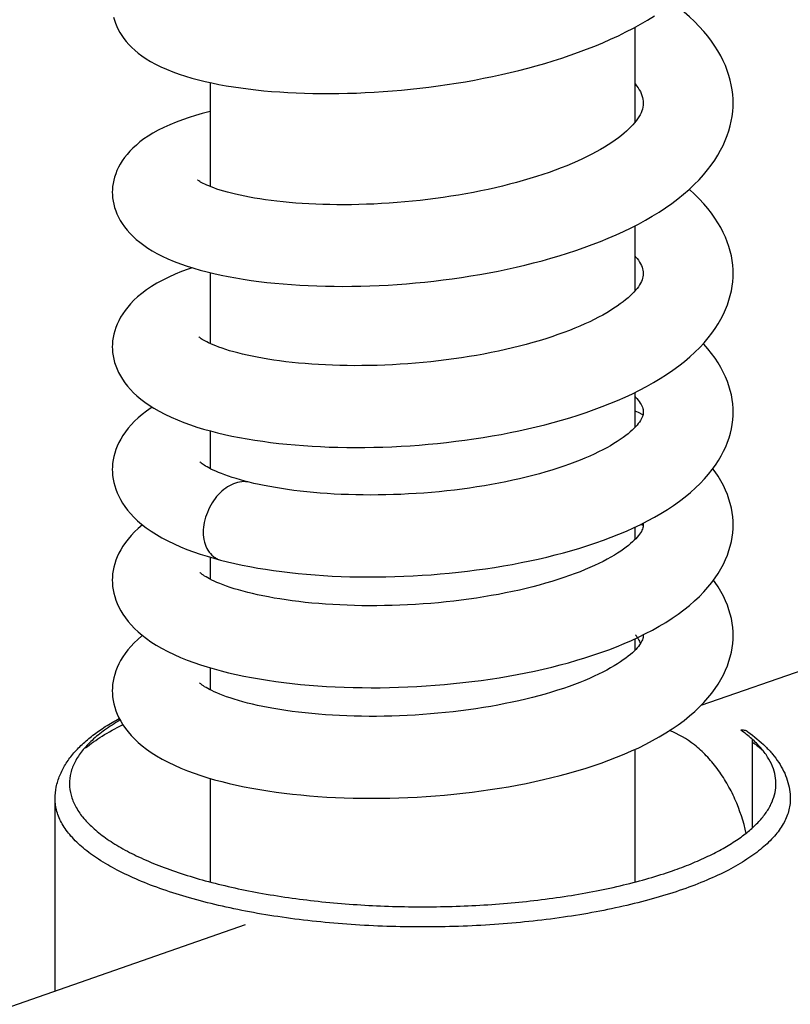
# Model space of a CAD drawing. Header units: millimetres. Extents: x 224 to 1420, y -1347 to 980.
# Tile 12 of 65: x 520 to 567, y -720 to -659. Entities that reach past the tile are written whole.
import ezdxf

# ---------------------------------------------------------------- set-up
doc = ezdxf.new("R2010")
doc.units = ezdxf.units.MM
doc.header["$LTSCALE"] = 77.505185
doc.layers.get('0').update_dxf_attribs({"linetype": 'CONTINUOUS'})

msp = doc.modelspace()

# ---------------------------------------------------------------- linework, layer by layer
at = {"color": 6, "linetype": 'CONTINUOUS'}
for p, q in [((557.567, -665.646), (557.567, -659.83)), ((531.567, -669.587), (531.567, -663.22)), ((557.567, -675.961), (557.567, -671.982)), ((531.567, -679.197), (531.567, -674.856)), ((557.567, -684.319), (557.567, -682.181)), ((531.567, -686.852), (531.567, -684.541)), ((561.609, -701.331), (599.75, -688.036)), ((557.567, -691.184), (557.567, -690.427)), ((558.065, -690.331), (557.918, -690.259)), ((531.567, -693.622), (531.567, -692.271)), ((557.567, -697.954), (557.567, -697.26)), ((558.065, -697.021), (558.067, -697.061)), ((531.567, -700.392), (531.567, -699.041)), ((564.755, -703.599), (564.758, -703.601)), ((564.755, -703.599), (564.758, -703.601)), ((557.567, -712.152), (557.567, -704.03)), ((531.567, -712.132), (531.567, -705.811)), ((522.067, -718.821), (522.067, -707.062)), ((434.732, -749.263), (533.727, -714.757))]:
    msp.add_line(p, q, dxfattribs=at)
at = {"color": 7, "linetype": 'CONTINUOUS'}
msp.add_line((564.755, -708.816), (564.755, -703.605), dxfattribs=at)
at = {"color": 6, "linetype": 'CONTINUOUS'}
for points in [[(563.567, -664.472), (563.562, -664.234), (563.542, -663.946), (563.506, -663.655), (563.455, -663.364), (563.389, -663.071), (563.306, -662.777), (563.207, -662.481), (563.092, -662.184), (562.958, -661.886), (562.807, -661.586), (562.637, -661.286), (562.448, -660.984), (562.241, -660.684), (562.014, -660.385), (561.766, -660.086), (561.496, -659.786), (561.205, -659.488), (560.892, -659.192), (560.56, -658.901), (560.209, -658.615), (559.872, -658.359)], [(525.65, -659.22), (525.7, -659.405), (525.762, -659.592), (525.838, -659.78), (525.926, -659.967), (526.028, -660.154), (526.144, -660.34), (526.274, -660.526), (526.419, -660.71), (526.579, -660.892), (526.755, -661.071), (526.947, -661.246), (527.156, -661.419), (527.384, -661.589), (527.634, -661.757), (527.905, -661.922), (528.201, -662.085), (528.528, -662.246), (528.891, -662.407), (529.277, -662.561), (529.667, -662.701), (530.054, -662.827), (530.444, -662.942), (530.841, -663.049), (531.248, -663.149), (531.666, -663.242), (532.094, -663.329), (532.531, -663.409), (532.977, -663.483), (533.431, -663.55), (533.892, -663.611), (534.361, -663.666), (534.838, -663.716), (535.321, -663.759), (535.812, -663.796), (536.311, -663.827), (536.816, -663.852), (537.328, -663.871), (537.847, -663.885), (538.371, -663.892), (538.899, -663.893), (539.432, -663.888), (539.969, -663.877), (540.509, -663.86), (541.053, -663.837), (541.601, -663.807), (542.153, -663.772), (542.708, -663.73), (543.266, -663.681), (543.825, -663.627), (544.385, -663.566), (544.945, -663.498), (545.505, -663.425), (546.065, -663.345), (546.623, -663.258), (547.181, -663.165), (547.736, -663.066), (548.288, -662.96), (548.838, -662.848), (549.383, -662.73), (549.924, -662.606), (550.46, -662.475), (550.991, -662.338), (551.518, -662.194), (552.041, -662.043), (552.56, -661.885), (553.076, -661.72), (553.587, -661.548), (554.095, -661.368), (554.598, -661.18), (555.096, -660.983), (555.587, -660.779), (556.07, -660.568), (556.543, -660.349), (557.006, -660.123), (557.459, -659.889), (557.9, -659.648), (558.328, -659.4), (558.744, -659.144)], [(557.567, -663.29), (557.661, -663.412), (557.746, -663.536), (557.822, -663.657), (557.887, -663.776), (557.941, -663.893), (557.986, -664.009), (558.021, -664.123), (558.046, -664.239), (558.062, -664.358), (558.067, -664.472)], [(525.567, -669.932), (525.571, -670.091), (525.587, -670.282), (525.614, -670.474), (525.654, -670.668), (525.707, -670.863), (525.773, -671.06), (525.853, -671.259), (525.947, -671.457), (526.055, -671.655), (526.178, -671.853), (526.317, -672.05), (526.471, -672.246), (526.642, -672.439), (526.829, -672.63), (527.032, -672.816), (527.251, -672.997), (527.487, -673.174), (527.738, -673.345), (528.008, -673.512), (528.299, -673.676), (528.618, -673.84), (528.971, -674.004), (529.353, -674.165), (529.751, -674.316), (530.15, -674.455), (530.55, -674.581), (530.954, -674.698), (531.365, -674.807), (531.788, -674.91), (532.222, -675.006), (532.667, -675.096), (533.121, -675.179), (533.585, -675.256), (534.058, -675.327), (534.538, -675.391), (535.026, -675.449), (535.521, -675.501), (536.022, -675.547), (536.529, -675.586), (537.04, -675.619), (537.556, -675.646), (538.078, -675.667), (538.607, -675.682), (539.143, -675.69), (539.684, -675.692), (540.231, -675.688), (540.782, -675.678), (541.336, -675.662), (541.893, -675.639), (542.452, -675.61), (543.013, -675.574), (543.573, -675.532), (544.133, -675.484), (544.694, -675.43), (545.254, -675.369), (545.816, -675.301), (546.379, -675.227), (546.943, -675.146), (547.505, -675.058), (548.067, -674.964), (548.626, -674.863), (549.182, -674.755), (549.734, -674.641), (550.281, -674.521), (550.822, -674.394), (551.357, -674.261), (551.885, -674.122), (552.408, -673.976), (552.926, -673.824), (553.438, -673.664), (553.946, -673.497), (554.449, -673.322), (554.947, -673.139), (555.44, -672.948), (555.924, -672.749), (556.4, -672.543), (556.866, -672.33), (557.321, -672.109), (557.765, -671.88), (558.199, -671.643), (558.621, -671.398), (559.031, -671.145), (559.429, -670.883), (559.814, -670.613), (560.183, -670.335), (560.536, -670.05), (560.871, -669.76), (561.186, -669.465), (561.48, -669.167), (561.753, -668.867), (562.003, -668.567), (562.232, -668.267), (562.441, -667.966), (562.631, -667.665), (562.802, -667.364), (562.955, -667.063), (563.089, -666.764), (563.206, -666.466), (563.305, -666.169), (563.388, -665.874), (563.455, -665.58), (563.506, -665.288), (563.542, -664.996), (563.562, -664.706), (563.567, -664.472)], [(558.067, -664.472), (558.061, -664.593), (558.044, -664.718), (558.016, -664.839), (557.977, -664.957), (557.929, -665.076), (557.87, -665.196), (557.8, -665.319), (557.72, -665.443), (557.63, -665.567), (557.532, -665.69), (557.426, -665.811), (557.311, -665.935), (557.184, -666.061), (557.044, -666.191), (556.891, -666.324), (556.725, -666.46), (556.546, -666.599), (556.354, -666.74), (556.147, -666.883), (555.928, -667.027), (555.695, -667.172), (555.448, -667.317), (555.19, -667.462), (554.919, -667.606), (554.637, -667.749), (554.343, -667.89), (554.036, -668.031), (553.717, -668.171), (553.383, -668.31), (553.037, -668.447), (552.678, -668.583), (552.306, -668.717), (551.924, -668.848), (551.531, -668.975), (551.13, -669.099), (550.722, -669.219), (550.307, -669.335), (549.885, -669.446), (549.455, -669.554), (549.019, -669.657), (548.576, -669.756), (548.127, -669.85), (547.672, -669.94), (547.212, -670.025), (546.748, -670.106), (546.282, -670.181), (545.813, -670.251), (545.345, -670.316), (544.875, -670.376), (544.406, -670.431), (543.936, -670.48), (543.465, -670.525), (542.993, -670.564), (542.521, -670.598), (542.051, -670.627), (541.583, -670.652), (541.118, -670.671), (540.658, -670.684), (540.202, -670.693), (539.753, -670.697), (539.311, -670.696), (538.875, -670.69), (538.446, -670.68), (538.022, -670.665), (537.605, -670.645), (537.195, -670.621), (536.793, -670.593), (536.4, -670.561), (536.017, -670.524), (535.645, -670.484), (535.285, -670.441), (534.938, -670.394), (534.603, -670.344), (534.28, -670.292), (533.971, -670.237), (533.674, -670.18), (533.389, -670.12), (533.117, -670.059), (532.858, -669.995), (532.614, -669.931), (532.385, -669.866), (532.17, -669.801), (531.97, -669.735), (531.788, -669.671), (531.624, -669.609), (531.477, -669.55), (531.347, -669.495), (531.233, -669.442), (531.133, -669.393), (531.048, -669.348), (530.975, -669.307), (530.916, -669.271), (530.868, -669.24), (530.832, -669.215), (530.807, -669.196), (530.792, -669.184), (530.791, -669.183)], [(531.567, -664.982), (531.48, -665.003), (531.067, -665.112), (530.662, -665.229), (530.262, -665.354), (529.864, -665.491), (529.466, -665.641), (529.078, -665.802), (528.711, -665.969), (528.37, -666.141), (528.056, -666.317), (527.767, -666.494), (527.503, -666.673), (527.261, -666.855), (527.038, -667.041), (526.832, -667.229), (526.644, -667.421), (526.472, -667.616), (526.317, -667.813), (526.178, -668.011), (526.055, -668.209), (525.947, -668.407), (525.853, -668.606), (525.774, -668.803), (525.708, -669), (525.655, -669.196), (525.615, -669.39), (525.587, -669.582), (525.571, -669.772), (525.567, -669.932)], [(563.567, -674.905), (563.562, -674.673), (563.542, -674.393), (563.507, -674.112), (563.457, -673.829), (563.391, -673.545), (563.309, -673.258), (563.21, -672.97), (563.094, -672.681), (562.961, -672.389), (562.81, -672.097), (562.64, -671.804), (562.451, -671.511), (562.243, -671.218), (562.015, -670.926), (561.766, -670.635), (561.496, -670.344), (561.204, -670.055), (560.89, -669.769), (560.875, -669.756)], [(557.567, -673.841), (557.6, -673.879), (557.689, -673.99), (557.769, -674.099), (557.84, -674.206), (557.901, -674.312), (557.952, -674.415), (557.994, -674.515), (558.026, -674.613), (558.049, -674.711), (558.062, -674.81), (558.067, -674.905)], [(530.454, -674.551), (530.206, -674.637), (529.806, -674.788), (529.411, -674.95), (529.026, -675.123), (528.651, -675.309), (528.294, -675.504), (527.96, -675.707), (527.651, -675.915), (527.37, -676.126), (527.117, -676.337), (526.891, -676.546), (526.689, -676.753), (526.509, -676.96), (526.347, -677.168), (526.202, -677.377), (526.073, -677.585), (525.961, -677.794), (525.864, -678.002), (525.781, -678.208), (525.713, -678.414), (525.658, -678.618), (525.616, -678.821), (525.588, -679.022), (525.571, -679.221), (525.567, -679.389)], [(525.567, -679.388), (525.571, -679.553), (525.587, -679.75), (525.615, -679.95), (525.656, -680.151), (525.71, -680.354), (525.778, -680.558), (525.859, -680.763), (525.954, -680.969), (526.065, -681.175), (526.191, -681.383), (526.335, -681.59), (526.495, -681.797), (526.672, -682.001), (526.865, -682.203), (527.076, -682.4), (527.304, -682.593), (527.55, -682.783), (527.817, -682.969), (528.109, -683.154), (528.431, -683.34), (528.784, -683.524), (529.16, -683.703), (529.549, -683.87), (529.945, -684.026), (530.345, -684.17), (530.748, -684.303), (531.156, -684.427), (531.572, -684.543), (531.999, -684.653), (532.438, -684.756), (532.887, -684.853), (533.346, -684.944), (533.814, -685.028), (534.289, -685.106), (534.771, -685.178), (535.259, -685.243), (535.754, -685.302), (536.255, -685.354), (536.762, -685.401), (537.274, -685.441), (537.791, -685.475), (538.314, -685.504), (538.844, -685.526), (539.379, -685.542), (539.92, -685.551), (540.466, -685.555), (541.016, -685.552), (541.569, -685.543), (542.124, -685.528), (542.681, -685.506), (543.238, -685.478), (543.795, -685.444), (544.352, -685.404), (544.91, -685.357), (545.468, -685.304), (546.027, -685.245), (546.587, -685.178), (547.146, -685.106), (547.704, -685.026), (548.26, -684.941), (548.814, -684.848), (549.365, -684.75), (549.911, -684.645), (550.452, -684.533), (550.987, -684.416), (551.515, -684.292), (552.037, -684.162), (552.555, -684.025), (553.068, -683.882), (553.577, -683.731), (554.079, -683.573), (554.575, -683.409), (555.065, -683.237), (555.55, -683.056), (556.029, -682.868), (556.498, -682.673), (556.957, -682.47), (557.405, -682.261), (557.843, -682.044), (558.27, -681.818), (558.688, -681.584), (559.094, -681.341), (559.489, -681.089), (559.871, -680.829), (560.237, -680.561), (560.587, -680.286), (560.918, -680.006), (561.229, -679.721), (561.519, -679.433), (561.788, -679.143), (562.036, -678.852), (562.262, -678.562), (562.467, -678.271), (562.653, -677.981), (562.82, -677.691), (562.969, -677.401), (563.101, -677.112), (563.215, -676.824), (563.312, -676.538), (563.393, -676.254), (563.458, -675.971), (563.508, -675.689), (563.542, -675.409), (563.562, -675.131), (563.567, -674.905)], [(558.067, -674.905), (558.062, -675.002), (558.048, -675.103), (558.024, -675.199), (557.992, -675.296), (557.951, -675.395), (557.9, -675.497), (557.837, -675.603), (557.765, -675.712), (557.683, -675.822), (557.592, -675.932), (557.494, -676.043), (557.385, -676.156), (557.266, -676.271), (557.134, -676.391), (556.988, -676.514), (556.829, -676.641), (556.656, -676.77), (556.47, -676.903), (556.27, -677.037), (556.056, -677.173), (555.828, -677.309), (555.587, -677.447), (555.333, -677.584), (555.067, -677.721), (554.788, -677.857), (554.496, -677.992), (554.192, -678.126), (553.876, -678.258), (553.546, -678.39), (553.203, -678.52), (552.845, -678.649), (552.475, -678.775), (552.094, -678.899), (551.703, -679.019), (551.305, -679.136), (550.899, -679.248), (550.486, -679.356), (550.067, -679.46), (549.641, -679.559), (549.207, -679.655), (548.765, -679.746), (548.317, -679.833), (547.862, -679.916), (547.403, -679.994), (546.94, -680.066), (546.473, -680.134), (546.005, -680.197), (545.535, -680.255), (545.065, -680.307), (544.595, -680.354), (544.124, -680.396), (543.652, -680.433), (543.18, -680.465), (542.708, -680.492), (542.238, -680.513), (541.769, -680.529), (541.303, -680.541), (540.842, -680.547), (540.385, -680.548), (539.934, -680.544), (539.49, -680.536), (539.052, -680.522), (538.621, -680.504), (538.196, -680.482), (537.777, -680.454), (537.366, -680.423), (536.962, -680.387), (536.568, -680.347), (536.183, -680.303), (535.808, -680.255), (535.445, -680.204), (535.094, -680.15), (534.756, -680.093), (534.431, -680.033), (534.12, -679.971), (533.821, -679.907), (533.534, -679.84), (533.258, -679.771), (532.996, -679.7), (532.749, -679.629), (532.515, -679.556), (532.296, -679.484), (532.095, -679.412), (531.913, -679.343), (531.747, -679.276), (531.598, -679.211), (531.463, -679.149), (531.345, -679.09), (531.24, -679.035), (531.15, -678.984), (531.074, -678.938), (531.011, -678.897), (530.959, -678.862), (530.919, -678.832), (530.89, -678.808), (530.871, -678.792), (530.861, -678.783), (530.861, -678.782)], [(563.567, -683.384), (563.562, -683.159), (563.542, -682.888), (563.507, -682.615), (563.458, -682.341), (563.392, -682.065), (563.311, -681.787), (563.214, -681.508), (563.099, -681.227), (562.967, -680.945), (562.817, -680.661), (562.648, -680.376), (562.46, -680.091), (562.252, -679.806), (562.023, -679.52), (561.772, -679.236), (561.737, -679.199)], [(557.567, -682.441), (557.576, -682.451), (557.666, -682.551), (557.747, -682.649), (557.819, -682.745), (557.881, -682.837), (557.933, -682.926), (557.976, -683.01), (558.01, -683.089), (558.035, -683.165), (558.053, -683.238), (558.063, -683.312), (558.067, -683.384)], [(528.007, -683.09), (527.946, -683.129), (527.657, -683.332), (527.393, -683.537), (527.15, -683.744), (526.928, -683.953), (526.724, -684.166), (526.538, -684.382), (526.37, -684.6), (526.22, -684.818), (526.087, -685.036), (525.972, -685.252), (525.872, -685.467), (525.787, -685.682), (525.717, -685.895), (525.661, -686.107), (525.618, -686.317), (525.588, -686.525), (525.571, -686.732), (525.567, -686.906)], [(532.185, -692.444), (532.61, -692.551), (533.061, -692.656), (533.522, -692.754), (533.991, -692.846), (534.468, -692.932), (534.952, -693.011), (535.443, -693.084), (535.94, -693.151), (536.441, -693.211), (536.948, -693.266), (537.46, -693.314), (537.979, -693.356), (538.503, -693.392), (539.033, -693.422), (539.569, -693.445), (540.11, -693.463), (540.656, -693.475), (541.205, -693.48), (541.757, -693.479), (542.31, -693.472), (542.865, -693.458), (543.419, -693.438), (543.974, -693.412), (544.528, -693.38), (545.083, -693.342), (545.638, -693.297), (546.194, -693.246), (546.75, -693.188), (547.307, -693.124), (547.862, -693.053), (548.414, -692.976), (548.964, -692.892), (549.51, -692.803), (550.052, -692.707), (550.588, -692.604), (551.118, -692.496), (551.642, -692.382), (552.159, -692.261), (552.673, -692.133), (553.183, -691.999), (553.687, -691.858), (554.183, -691.71), (554.673, -691.556), (555.158, -691.394), (555.638, -691.224), (556.111, -691.047), (556.576, -690.862), (557.031, -690.67), (557.476, -690.47), (557.91, -690.263), (558.334, -690.047), (558.747, -689.824), (559.15, -689.592), (559.542, -689.35), (559.921, -689.099), (560.285, -688.841), (560.633, -688.575), (560.962, -688.304), (561.27, -688.029), (561.556, -687.752), (561.821, -687.473), (562.064, -687.192), (562.287, -686.912), (562.489, -686.63), (562.673, -686.349), (562.837, -686.068), (562.983, -685.789), (563.112, -685.51), (563.223, -685.233), (563.318, -684.958), (563.397, -684.683), (563.461, -684.411), (563.509, -684.14), (563.543, -683.87), (563.562, -683.602), (563.567, -683.384)], [(558.067, -683.384), (558.064, -683.454), (558.053, -683.526), (558.037, -683.596), (558.014, -683.667), (557.983, -683.742), (557.943, -683.822), (557.893, -683.908), (557.833, -683.999), (557.763, -684.094), (557.683, -684.191), (557.595, -684.29), (557.498, -684.39), (557.391, -684.493), (557.272, -684.6), (557.139, -684.712), (556.994, -684.827), (556.835, -684.945), (556.662, -685.067), (556.475, -685.191), (556.275, -685.317), (556.06, -685.444), (555.832, -685.573), (555.59, -685.701), (555.335, -685.831), (555.068, -685.959), (554.79, -686.085), (554.5, -686.21), (554.198, -686.335), (553.881, -686.458), (553.55, -686.581), (553.205, -686.703), (552.846, -686.822), (552.476, -686.939), (552.097, -687.053), (551.709, -687.163), (551.312, -687.27), (550.907, -687.372), (550.496, -687.471), (550.079, -687.565), (549.656, -687.654), (549.225, -687.74), (548.786, -687.821), (548.341, -687.898), (547.889, -687.971), (547.432, -688.039), (546.972, -688.102), (546.509, -688.16), (546.044, -688.213), (545.578, -688.261), (545.11, -688.304), (544.643, -688.342), (544.174, -688.375), (543.706, -688.402), (543.237, -688.425), (542.77, -688.442), (542.303, -688.455), (541.838, -688.462), (541.375, -688.464), (540.917, -688.462), (540.463, -688.454), (540.016, -688.442), (539.575, -688.425), (539.14, -688.403), (538.712, -688.376), (538.29, -688.346), (537.874, -688.31), (537.466, -688.27), (537.065, -688.226), (536.673, -688.179), (536.29, -688.127), (535.918, -688.071), (535.556, -688.013), (535.207, -687.951), (534.87, -687.886), (534.546, -687.819), (534.235, -687.75), (533.952, -687.683)], [(558.047, -683.553), (557.78, -683.421), (557.567, -683.323)], [(533.952, -687.683), (533.681, -687.613), (533.409, -687.539), (533.148, -687.463), (532.901, -687.386), (532.669, -687.309), (532.452, -687.232), (532.252, -687.156), (532.068, -687.082), (531.899, -687.01), (531.745, -686.94), (531.607, -686.873), (531.482, -686.809), (531.372, -686.748), (531.276, -686.692), (531.192, -686.64), (531.121, -686.592), (531.062, -686.55), (531.014, -686.513), (530.976, -686.482), (530.948, -686.457), (530.929, -686.439), (530.92, -686.429), (530.918, -686.428)], [(525.567, -686.906), (525.571, -687.075), (525.587, -687.279), (525.616, -687.484), (525.657, -687.691), (525.712, -687.9), (525.78, -688.11), (525.862, -688.322), (525.959, -688.534), (526.071, -688.748), (526.199, -688.961), (526.343, -689.176), (526.505, -689.39), (526.686, -689.605), (526.888, -689.82), (527.113, -690.035), (527.362, -690.251), (527.638, -690.466), (527.939, -690.678), (528.263, -690.885), (528.608, -691.085), (528.971, -691.277), (529.35, -691.459), (529.739, -691.63), (530.136, -691.79), (530.54, -691.941), (530.95, -692.081), (531.364, -692.212), (531.782, -692.334), (532.185, -692.444)], [(563.567, -690.291), (563.562, -690.069), (563.542, -689.801), (563.508, -689.531), (563.458, -689.261), (563.393, -688.988), (563.312, -688.714), (563.215, -688.438), (563.101, -688.16), (562.969, -687.881), (562.819, -687.6), (562.651, -687.319), (562.464, -687.038), (562.328, -686.854)], [(527.413, -690.29), (527.41, -690.293), (527.156, -690.509), (526.926, -690.725), (526.718, -690.943), (526.531, -691.16), (526.365, -691.377), (526.216, -691.593), (526.085, -691.81), (525.97, -692.026), (525.87, -692.241), (525.786, -692.455), (525.716, -692.668), (525.66, -692.879), (525.618, -693.089), (525.588, -693.296), (525.571, -693.502), (525.567, -693.676)], [(525.567, -693.676), (525.571, -693.848), (525.588, -694.055), (525.617, -694.263), (525.66, -694.473), (525.716, -694.685), (525.787, -694.899), (525.871, -695.113), (525.971, -695.329), (526.087, -695.546), (526.219, -695.764), (526.369, -695.981), (526.536, -696.198), (526.722, -696.414), (526.926, -696.627), (527.148, -696.837), (527.389, -697.043), (527.65, -697.245), (527.935, -697.446), (528.246, -697.645), (528.588, -697.844), (528.957, -698.039), (529.345, -698.226), (529.742, -698.401), (530.145, -698.563), (530.552, -698.715), (530.964, -698.855), (531.38, -698.987), (531.805, -699.111), (532.24, -699.228), (532.688, -699.34), (533.147, -699.445), (533.615, -699.543), (534.092, -699.635), (534.576, -699.721), (535.067, -699.8), (535.566, -699.873), (536.071, -699.939), (536.58, -699.999), (537.094, -700.053), (537.614, -700.1), (538.139, -700.142), (538.671, -700.177), (539.209, -700.206), (539.753, -700.228), (540.302, -700.245), (540.855, -700.255), (541.411, -700.259), (541.97, -700.257), (542.529, -700.248), (543.09, -700.233), (543.65, -700.212), (544.21, -700.184), (544.77, -700.15), (545.33, -700.11), (545.891, -700.063), (546.454, -700.009), (547.017, -699.949), (547.579, -699.883), (548.139, -699.809), (548.697, -699.73), (549.251, -699.644), (549.801, -699.551), (550.346, -699.453), (550.885, -699.348), (551.417, -699.237), (551.942, -699.119), (552.463, -698.995), (552.98, -698.864), (553.492, -698.726), (553.997, -698.582), (554.495, -698.43), (554.987, -698.272), (555.472, -698.106), (555.952, -697.932), (556.425, -697.75), (556.888, -697.561), (557.339, -697.365), (557.779, -697.162), (558.208, -696.95), (558.628, -696.73), (559.04, -696.5), (559.44, -696.261), (559.828, -696.012), (560.2, -695.756), (560.555, -695.492), (560.892, -695.222), (561.208, -694.948), (561.503, -694.669), (561.777, -694.389), (562.028, -694.107), (562.257, -693.824), (562.465, -693.543), (562.653, -693.261), (562.821, -692.979), (562.971, -692.699), (563.102, -692.42), (563.216, -692.142), (563.313, -691.866), (563.394, -691.592), (563.459, -691.319), (563.508, -691.048), (563.542, -690.778), (563.562, -690.51), (563.567, -690.291)], [(558.067, -690.291), (558.064, -690.353), (558.055, -690.417), (558.039, -690.48), (558.018, -690.545), (557.988, -690.615), (557.95, -690.69), (557.902, -690.771), (557.844, -690.857), (557.776, -690.948), (557.699, -691.042), (557.612, -691.137), (557.517, -691.235), (557.411, -691.336), (557.293, -691.44), (557.162, -691.549), (557.017, -691.663), (556.858, -691.779), (556.686, -691.899), (556.499, -692.022), (556.298, -692.146), (556.083, -692.272), (555.853, -692.4), (555.611, -692.527), (555.355, -692.655), (555.086, -692.782), (554.805, -692.908), (554.513, -693.033), (554.207, -693.156), (553.889, -693.278), (553.556, -693.4), (553.208, -693.52), (552.847, -693.639), (552.474, -693.755), (552.092, -693.867), (551.701, -693.976), (551.302, -694.081), (550.895, -694.182), (550.481, -694.279), (550.06, -694.372), (549.633, -694.46), (549.199, -694.544), (548.757, -694.624), (548.308, -694.7), (547.853, -694.771), (547.393, -694.838), (546.93, -694.899), (546.464, -694.956), (545.996, -695.008), (545.527, -695.054), (545.057, -695.095), (544.586, -695.132), (544.115, -695.163), (543.644, -695.189), (543.172, -695.209), (542.701, -695.225), (542.231, -695.236), (541.764, -695.242), (541.3, -695.242), (540.84, -695.238), (540.385, -695.229), (539.935, -695.215), (539.492, -695.196), (539.055, -695.172), (538.625, -695.144), (538.201, -695.111), (537.784, -695.074), (537.375, -695.033), (536.974, -694.987), (536.582, -694.938), (536.199, -694.884), (535.827, -694.828), (535.466, -694.768), (535.118, -694.705), (534.782, -694.639), (534.46, -694.571), (534.151, -694.5), (533.854, -694.428), (533.569, -694.353), (533.296, -694.277), (533.035, -694.198), (532.789, -694.119), (532.559, -694.04), (532.346, -693.962), (532.151, -693.886), (531.971, -693.811), (531.806, -693.738), (531.658, -693.668), (531.526, -693.601), (531.408, -693.538), (531.305, -693.479), (531.216, -693.424), (531.14, -693.375), (531.076, -693.33), (531.023, -693.29), (530.982, -693.257), (530.952, -693.231), (530.932, -693.211), (530.92, -693.199)], [(558.058, -690.188), (558.064, -690.234), (558.067, -690.291)], [(563.567, -697.061), (563.562, -696.839), (563.542, -696.571), (563.508, -696.302), (563.458, -696.031), (563.393, -695.759), (563.313, -695.485), (563.216, -695.21), (563.102, -694.933), (562.971, -694.654), (562.822, -694.375), (562.654, -694.094), (562.467, -693.813), (562.366, -693.676)], [(527.413, -697.061), (527.384, -697.083), (527.132, -697.3), (526.904, -697.517), (526.7, -697.732), (526.517, -697.948), (526.353, -698.163), (526.207, -698.378), (526.077, -698.593), (525.964, -698.807), (525.866, -699.021), (525.783, -699.234), (525.714, -699.446), (525.659, -699.656), (525.617, -699.864), (525.588, -700.069), (525.571, -700.274), (525.567, -700.446)], [(525.567, -700.446), (525.571, -700.617), (525.588, -700.824), (525.617, -701.032), (525.66, -701.242), (525.716, -701.454), (525.786, -701.667), (525.871, -701.882), (525.97, -702.097), (526.086, -702.313), (526.218, -702.531), (526.368, -702.749), (526.535, -702.967), (526.721, -703.183), (526.925, -703.396), (527.147, -703.606), (527.39, -703.814), (527.656, -704.019), (527.946, -704.223), (528.264, -704.426), (528.611, -704.627), (528.982, -704.822), (529.369, -705.007), (529.763, -705.18), (530.166, -705.341), (530.577, -705.493), (530.991, -705.634), (531.408, -705.765), (531.832, -705.888), (532.265, -706.004), (532.711, -706.115), (533.169, -706.219), (533.637, -706.318), (534.114, -706.409), (534.599, -706.495), (535.09, -706.573), (535.588, -706.646), (536.092, -706.712), (536.601, -706.771), (537.115, -706.825), (537.633, -706.872), (538.157, -706.913), (538.688, -706.948), (539.226, -706.976), (539.769, -706.999), (540.318, -707.015), (540.87, -707.025), (541.426, -707.029), (541.984, -707.026), (542.544, -707.017), (543.104, -707.002), (543.665, -706.981), (544.224, -706.953), (544.784, -706.919), (545.344, -706.878), (545.905, -706.831), (546.467, -706.778), (547.028, -706.718), (547.589, -706.651), (548.149, -706.578), (548.705, -706.498), (549.259, -706.412), (549.808, -706.32), (550.352, -706.221), (550.892, -706.116), (551.425, -706.005), (551.952, -705.887), (552.473, -705.763), (552.99, -705.632), (553.501, -705.494), (554.006, -705.349), (554.504, -705.198), (554.995, -705.039), (555.48, -704.873), (555.959, -704.699), (556.431, -704.518), (556.894, -704.328), (557.345, -704.132), (557.785, -703.929), (558.214, -703.718), (558.633, -703.498), (559.043, -703.268), (559.444, -703.028), (559.832, -702.779), (560.205, -702.522), (560.561, -702.258), (560.897, -701.988), (561.213, -701.714), (561.507, -701.436), (561.778, -701.157), (562.027, -700.877), (562.255, -700.597), (562.463, -700.315), (562.651, -700.033), (562.82, -699.752), (562.969, -699.471), (563.101, -699.192), (563.215, -698.914), (563.312, -698.638), (563.393, -698.364), (563.458, -698.091), (563.508, -697.819), (563.542, -697.549), (563.562, -697.28), (563.567, -697.061)], [(558.067, -697.061), (558.064, -697.124), (558.054, -697.188), (558.039, -697.253), (558.016, -697.32), (557.985, -697.392), (557.945, -697.469), (557.896, -697.551), (557.837, -697.637), (557.769, -697.728), (557.691, -697.821), (557.604, -697.916), (557.508, -698.013), (557.401, -698.114), (557.282, -698.219), (557.15, -698.329), (557.004, -698.442), (556.845, -698.559), (556.671, -698.679), (556.483, -698.801), (556.281, -698.926), (556.065, -699.052), (555.835, -699.179), (555.592, -699.307), (555.336, -699.434), (555.066, -699.561), (554.785, -699.687), (554.492, -699.811), (554.186, -699.934), (553.867, -700.057), (553.533, -700.178), (553.185, -700.298), (552.824, -700.416), (552.451, -700.532), (552.068, -700.644), (551.677, -700.752), (551.278, -700.857), (550.871, -700.958), (550.457, -701.055), (550.036, -701.147), (549.608, -701.235), (549.173, -701.319), (548.731, -701.399), (548.282, -701.474), (547.827, -701.545), (547.368, -701.611), (546.904, -701.672), (546.438, -701.729), (545.97, -701.78), (545.502, -701.826), (545.034, -701.867), (544.565, -701.903), (544.095, -701.934), (543.625, -701.959), (543.155, -701.98), (542.685, -701.996), (542.216, -702.006), (541.748, -702.012), (541.284, -702.012), (540.824, -702.008), (540.369, -701.998), (539.92, -701.984), (539.478, -701.965), (539.043, -701.941), (538.613, -701.913), (538.19, -701.88), (537.774, -701.843), (537.365, -701.802), (536.964, -701.756), (536.573, -701.707), (536.191, -701.653), (535.82, -701.596), (535.46, -701.536), (535.112, -701.473), (534.777, -701.408), (534.454, -701.339), (534.145, -701.269), (533.848, -701.196), (533.563, -701.122), (533.291, -701.045), (533.031, -700.967), (532.785, -700.888), (532.555, -700.809), (532.343, -700.731), (532.148, -700.655), (531.969, -700.58), (531.805, -700.507), (531.656, -700.437), (531.524, -700.37), (531.407, -700.308), (531.305, -700.249), (531.217, -700.195), (531.141, -700.145), (531.076, -700.1), (531.024, -700.061), (530.983, -700.027), (530.952, -700.001), (530.932, -699.981), (530.92, -699.969)]]:
    msp.add_lwpolyline(points, dxfattribs=at)
at = {"color": 7, "linetype": 'CONTINUOUS'}
for centre, radius, start, end in [((556.38, -698.014), 1.562, 32.52686, 38.58801), ((565.389, -703.605), 0.635, 179.42399, 180.00114)]:
    msp.add_arc(centre, radius, start, end, dxfattribs=at)
at = {"color": 6, "linetype": 'CONTINUOUS'}
for points, knots in [([(533.952, -687.683), (533.801, -687.645), (533.469, -687.631), (532.97, -687.764), (532.482, -688.035), (532.033, -688.433), (531.659, -688.94), (531.37, -689.515), (531.182, -690.123), (531.132, -690.54), (531.132, -690.743)], [0, 0, 0, 0, 0.100061, 0.209247, 0.328417, 0.456663, 0.59241, 0.731719, 0.869281, 1, 1, 1, 1]), ([(531.132, -690.743), (531.132, -690.944), (531.178, -691.331), (531.39, -691.849), (531.677, -692.186), (531.955, -692.366), (532.107, -692.424), (532.185, -692.444)], [0, 0, 0, 0, 0.281649, 0.538694, 0.774284, 0.887386, 1, 1, 1, 1]), ([(522.067, -707.062), (522.067, -706.819), (522.117, -706.329), (522.335, -705.618), (522.684, -704.943), (523.149, -704.307), (523.719, -703.71), (524.387, -703.148), (525.15, -702.618), (525.701, -702.295), (525.991, -702.138)], [0, 0, 0, 0, 0.110417, 0.221929, 0.335944, 0.454173, 0.578362, 0.710026, 0.850317, 1, 1, 1, 1]), ([(523.916, -703.948), (524.243, -703.685), (524.978, -703.175), (525.763, -702.747), (526.186, -702.538)], [0, 0, 0, 0, 0.470901, 1, 1, 1, 1]), ([(564.47, -702.962), (564.849, -703.232), (565.38, -703.666), (565.987, -704.32), (566.364, -704.824), (566.669, -705.352), (566.895, -705.905), (567.035, -706.478), (567.067, -706.868), (567.067, -707.062)], [0, 0, 0, 0, 0.276906, 0.406037, 0.530204, 0.650572, 0.768321, 0.884511, 1, 1, 1, 1]), ([(564.758, -703.601), (564.815, -703.642), (565.034, -703.8), (565.246, -703.968), (565.398, -704.098)], [0, 0, 0, 0, 0.257901, 1, 1, 1, 1]), ([(567.067, -707.062), (567.067, -707.19), (567.048, -707.45), (566.936, -707.975), (566.647, -708.635), (566.093, -709.387), (565.335, -710.111), (564.383, -710.803), (563.242, -711.458), (561.925, -712.072), (560.442, -712.637), (558.808, -713.15), (557.037, -713.605), (555.147, -713.998), (552.448, -714.44), (548.91, -714.807), (544.567, -714.954), (540.223, -714.807), (536.685, -714.44), (533.987, -713.998), (532.097, -713.605), (530.326, -713.15), (528.691, -712.637), (527.209, -712.072), (525.891, -711.458), (524.751, -710.803), (523.798, -710.111), (523.041, -709.387), (522.487, -708.635), (522.197, -707.975), (522.085, -707.45), (522.067, -707.19), (522.067, -707.062)], [0, 0, 0, 0, 0.007644, 0.01542, 0.031815, 0.050032, 0.07061, 0.093848, 0.119869, 0.148667, 0.180148, 0.214146, 0.250443, 0.288781, 0.328867, 0.41297, 0.5, 0.58703, 0.671132, 0.711218, 0.749556, 0.785854, 0.819852, 0.851333, 0.880131, 0.906151, 0.92939, 0.949968, 0.968185, 0.98458, 0.992356, 1, 1, 1, 1])]:
    msp.add_open_spline(points, degree=3, knots=knots, dxfattribs=at)
at = {"color": 7, "linetype": 'CONTINUOUS'}
for points, knots in [([(557.697, -697.174), (557.716, -697.205), (557.792, -697.333), (557.852, -697.471), (557.888, -697.577)], [0, 0, 0, 0, 0.243282, 1, 1, 1, 1]), ([(526.028, -702.253), (525.709, -702.438), (525.118, -702.815), (524.339, -703.44), (523.723, -704.089), (523.275, -704.76), (523.003, -705.45), (522.914, -706.151), (523.014, -706.853), (523.296, -707.542), (523.754, -708.211), (524.379, -708.859), (525.167, -709.482), (526.11, -710.077), (527.203, -710.64), (528.436, -711.166), (529.801, -711.651), (531.285, -712.092), (532.878, -712.484), (535.172, -712.948), (538.215, -713.378), (542.005, -713.656), (545.878, -713.695), (549.708, -713.494), (552.81, -713.126), (555.172, -712.711), (556.828, -712.352), (558.384, -711.942), (559.379, -711.627), (559.856, -711.461)], [0, 0, 0, 0, 0.024631, 0.04674, 0.066477, 0.084152, 0.10027, 0.115549, 0.130853, 0.147041, 0.164822, 0.184687, 0.206935, 0.231713, 0.259054, 0.288911, 0.321176, 0.355692, 0.392262, 0.430663, 0.511913, 0.597232, 0.684202, 0.770326, 0.85315, 0.892602, 0.930384, 0.966261, 1, 1, 1, 1]), ([(564.364, -709.177), (564.211, -708.456), (563.865, -707.398), (563.2, -706.098), (562.613, -705.207), (561.951, -704.42), (561.024, -703.566), (560.218, -703.084), (559.66, -702.885)], [0, 0, 0, 0, 0.271073, 0.405443, 0.536461, 0.662524, 0.782348, 1, 1, 1, 1]), ([(559.856, -711.461), (560.237, -711.328), (560.968, -711.054), (562.004, -710.6), (562.938, -710.12), (563.762, -709.616), (564.474, -709.092), (565.069, -708.548), (565.544, -707.989), (565.895, -707.415), (566.118, -706.829), (566.209, -706.236), (566.165, -705.641), (565.988, -705.052), (565.682, -704.474), (565.25, -703.909), (564.696, -703.36), (564.27, -703.022), (564.039, -702.855)], [0, 0, 0, 0, 0.094583, 0.182959, 0.264905, 0.340313, 0.409224, 0.471872, 0.528737, 0.580622, 0.628716, 0.674601, 0.720149, 0.767278, 0.817688, 0.872714, 0.9333, 1, 1, 1, 1]), ([(564.47, -702.962), (564.41, -702.919), (564.269, -702.854), (564.115, -702.847), (564.039, -702.855)], [0, 0, 0, 0, 0.490646, 1, 1, 1, 1]), ([(564.755, -703.599), (564.755, -703.586), (564.754, -703.535), (564.75, -703.484), (564.744, -703.446)], [0, 0, 0, 0, 0.253604, 1, 1, 1, 1])]:
    msp.add_open_spline(points, degree=3, knots=knots, dxfattribs=at)

doc.saveas('drawing.dxf')
